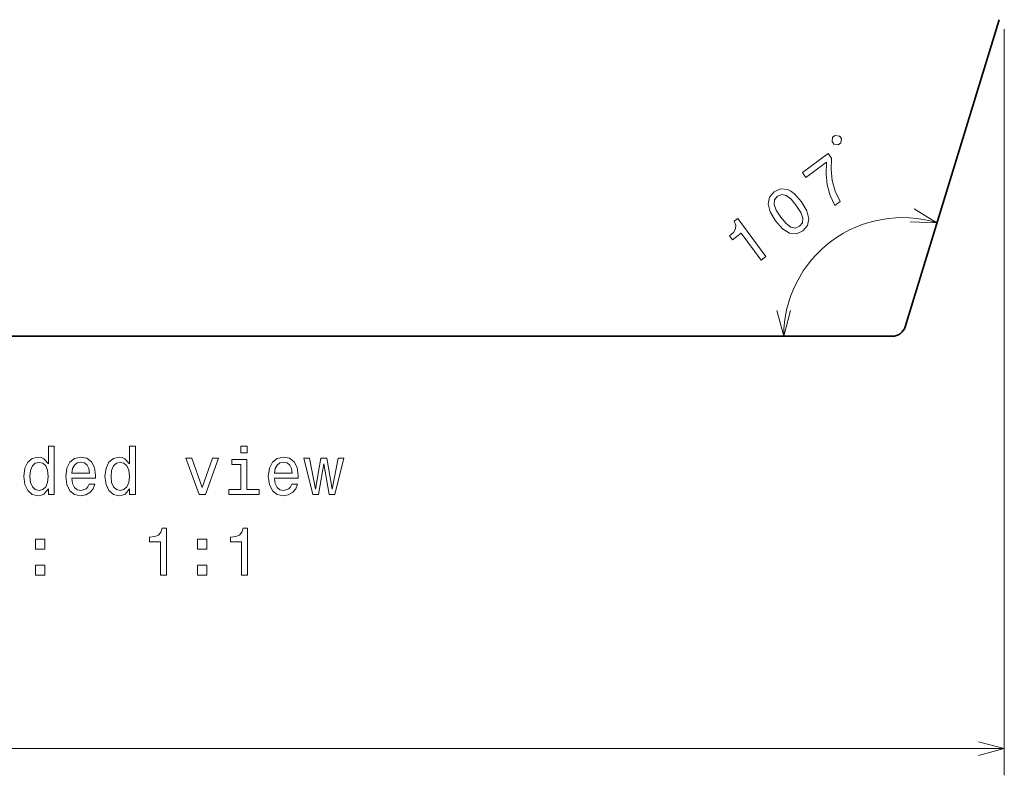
# Model space of a CAD drawing. Extents: x 0 to 420, y 0 to 297.
# Tile 6 of 8: x 211 to 285, y 101 to 158. Entities that reach past the tile are written whole.
import ezdxf

# ---------------------------------------------------------------- set-up
doc = ezdxf.new("R2010")
doc.units = 0

msp = doc.modelspace()

# ---------------------------------------------------------------- linework, layer by layer
at = {"color": 7, "lineweight": 35}
for p, q in [((284.837646, 157.954468), (277.805847, 134.954468)), ((145.798386, 134.246841), (276.849548, 134.246841))]:
    msp.add_line(p, q, dxfattribs=at)
at = {"color": 7, "lineweight": 13}
for p, q in [((285.232788, 157.246841), (285.232788, 101.354614)), ((120.232773, 103.354614), (285.232788, 103.354614))]:
    msp.add_line(p, q, dxfattribs=at)
for points in [[(272.79126, 148.583542), (272.978851, 148.722336), (273.027618, 149.048691), (272.888824, 149.236252), (272.562469, 149.285034), (272.374908, 149.14624), (272.326111, 148.819885), (272.464905, 148.632309)], [(272.526672, 144.033737), (272.936157, 144.336731), (272.574951, 145.10463), (272.348114, 145.902939), (272.251587, 146.728653), (272.283386, 147.59288), (272.034393, 147.929367), (270.104675, 146.50145), (270.377655, 146.132538), (271.918182, 147.272461), (271.877228, 146.395187), (271.963715, 145.574585), (272.178558, 144.792496)], [(268.093018, 142.879807), (268.624786, 142.288315), (269.151306, 141.975266), (269.659363, 141.924576), (270.146973, 142.147369), (270.498535, 142.545532), (270.598602, 143.046204), (270.449097, 143.638245), (270.042999, 144.322723), (269.510162, 144.90715), (269.247131, 145.101501), (268.98468, 145.227264), (268.476654, 145.277954), (267.990082, 145.06221), (267.637451, 144.656982), (267.540405, 144.152283), (267.685852, 143.557236)], [(268.482178, 143.167786), (268.151642, 143.682327), (267.992004, 144.110016), (268.021454, 144.451767), (268.239075, 144.725723), (268.560638, 144.850739), (268.896057, 144.778976), (269.258392, 144.501282), (269.653809, 144.034744), (269.987366, 143.516144), (270.146973, 143.088455), (270.117554, 142.746704), (269.90097, 142.479797), (269.578369, 142.347733), (269.24295, 142.419495), (268.880615, 142.697189)], [(267.010773, 139.952179), (267.3797, 140.225159), (265.282806, 143.058929), (265.007141, 142.85495), (265.117157, 142.55365), (265.094208, 142.279434), (264.943237, 142.017151), (264.659119, 141.756729), (264.872101, 141.468903), (265.52887, 141.954865)], [(213.625519, 122.808807), (213.625519, 122.390221), (214.069321, 122.390221), (214.069321, 126.011261), (213.630554, 126.011261), (213.630554, 124.684891), (213.292664, 125.068176), (213.085892, 125.158951), (212.848862, 125.194252), (212.420181, 125.093391), (212.087326, 124.810966), (211.870468, 124.357079), (211.794815, 123.746849), (211.870468, 123.13662), (212.087326, 122.677681), (212.420181, 122.390221), (212.848862, 122.294403), (213.085892, 122.329704), (213.297699, 122.420479)], [(219.697556, 122.808807), (219.697556, 122.390221), (220.141357, 122.390221), (220.141357, 126.011261), (219.702606, 126.011261), (219.702606, 124.684891), (219.3647, 125.068176), (219.157928, 125.158951), (218.920898, 125.194252), (218.492233, 125.093391), (218.159378, 124.810966), (217.94252, 124.357079), (217.866867, 123.746849), (217.94252, 123.13662), (218.159378, 122.677681), (218.492233, 122.390221), (218.920898, 122.294403), (219.157928, 122.329704), (219.369751, 122.420479)], [(228.513123, 126.011261), (228.044098, 126.011261), (228.044098, 125.506935), (228.513123, 125.506935)], [(212.9245, 124.795837), (213.21701, 124.725235), (213.438919, 124.528549), (213.570038, 124.200737), (213.620468, 123.746849), (213.570038, 123.287918), (213.438919, 122.960106), (213.21701, 122.758377), (212.9245, 122.692818), (212.647125, 122.758377), (212.435303, 122.960106), (212.294098, 123.292961), (212.248718, 123.746849), (212.294098, 124.195694), (212.435303, 124.523506), (212.647125, 124.725235)], [(215.385605, 123.615723), (217.160812, 123.615723), (217.165863, 123.822495), (217.085175, 124.402466), (216.863266, 124.836189), (216.510239, 125.098434), (216.041214, 125.194252), (215.582291, 125.093391), (215.229263, 124.810966), (215.002319, 124.352036), (214.921616, 123.746849), (214.997269, 123.126534), (215.224213, 122.672638), (215.572205, 122.390221), (216.026093, 122.294403), (216.419464, 122.359962), (216.742233, 122.531433), (216.979263, 122.803764), (217.115417, 123.166878), (216.676666, 123.166878), (216.585892, 122.965149), (216.454758, 122.81385), (216.081558, 122.692818), (215.794098, 122.748291), (215.57724, 122.924805), (215.436035, 123.212265), (215.385605, 123.600594)], [(215.385605, 123.988922), (215.441071, 124.336906), (215.57724, 124.594109), (215.784012, 124.75045), (216.056351, 124.805923), (216.323639, 124.75045), (216.530411, 124.594109), (216.656494, 124.336906), (216.701874, 123.988922)], [(218.996552, 124.795837), (219.289063, 124.725235), (219.510956, 124.528549), (219.64209, 124.200737), (219.69252, 123.746849), (219.64209, 123.287918), (219.510956, 122.960106), (219.289063, 122.758377), (218.996552, 122.692818), (218.719177, 122.758377), (218.507355, 122.960106), (218.36615, 123.292961), (218.320755, 123.746849), (218.36615, 124.195694), (218.507355, 124.523506), (218.719177, 124.725235)], [(224.917297, 122.390221), (225.386322, 122.390221), (226.374786, 125.098434), (225.915863, 125.098434), (225.154327, 122.914719), (224.37767, 125.098434), (223.913696, 125.098434)], [(228.497986, 122.76342), (228.497986, 125.007652), (227.358215, 125.007652), (227.358215, 124.629417), (228.054184, 124.629417), (228.054184, 122.76342), (227.146408, 122.76342), (227.146408, 122.390221), (229.415863, 122.390221), (229.415863, 122.76342)], [(230.565704, 123.615723), (232.340927, 123.615723), (232.345978, 123.822495), (232.265274, 124.402466), (232.043381, 124.836189), (231.690353, 125.098434), (231.221329, 125.194252), (230.76239, 125.093391), (230.409363, 124.810966), (230.182434, 124.352036), (230.10173, 123.746849), (230.177383, 123.126534), (230.404327, 122.672638), (230.752319, 122.390221), (231.206207, 122.294403), (231.599579, 122.359962), (231.922333, 122.531433), (232.159363, 122.803764), (232.295532, 123.166878), (231.856781, 123.166878), (231.765991, 122.965149), (231.634872, 122.81385), (231.261673, 122.692818), (230.974213, 122.748291), (230.757355, 122.924805), (230.61615, 123.212265), (230.565704, 123.600594)], [(230.565704, 123.988922), (230.621185, 124.336906), (230.757355, 124.594109), (230.964127, 124.75045), (231.236465, 124.805923), (231.503754, 124.75045), (231.710526, 124.594109), (231.836609, 124.336906), (231.881989, 123.988922)], [(233.853897, 122.390221), (234.257355, 124.689934), (234.660812, 122.390221), (235.084442, 122.390221), (235.750153, 125.098434), (235.321472, 125.098434), (234.87262, 122.798721), (234.474213, 125.098434), (234.035446, 125.098434), (233.637039, 122.798721), (233.188187, 125.098434), (232.764557, 125.098434), (233.430267, 122.390221)], [(222.022491, 116.343391), (222.481415, 116.343391), (222.481415, 119.868607), (222.138489, 119.868607), (222.047699, 119.560974), (221.86615, 119.354202), (221.588776, 119.233162), (221.20549, 119.192818), (221.20549, 118.834747), (222.022491, 118.834747)], [(228.094528, 116.343391), (228.553467, 116.343391), (228.553467, 119.868607), (228.210526, 119.868607), (228.119751, 119.560974), (227.938187, 119.354202), (227.660812, 119.233162), (227.277527, 119.192818), (227.277527, 118.834747), (228.094528, 118.834747)], [(212.657211, 118.300163), (213.35318, 118.300163), (213.35318, 119.051605), (212.657211, 119.051605)], [(224.8013, 118.300163), (225.497269, 118.300163), (225.497269, 119.051605), (224.8013, 119.051605)], [(212.657211, 116.343391), (213.35318, 116.343391), (213.35318, 117.094833), (212.657211, 117.094833)], [(224.8013, 116.343391), (225.497269, 116.343391), (225.497269, 117.094833), (224.8013, 117.094833)]]:
    msp.add_lwpolyline(points, close=True, dxfattribs=at)
for points in [[(278.186615, 142.807434), (280.185394, 142.73764), (278.489319, 143.79747)], [(268.193115, 136.178696), (268.710754, 134.246841), (269.228394, 136.178696)], [(283.300934, 102.836975), (285.232788, 103.354614), (283.300934, 103.872253)]]:
    msp.add_lwpolyline(points, dxfattribs=at)
msp.add_arc((277.589508, 134.246841), 8.878746, 73.000003, 180.000009, dxfattribs=at)
at = {"color": 7, "lineweight": 35}
msp.add_arc((276.849548, 135.246841), 1, 269.999997, 343.000001, dxfattribs=at)

doc.saveas('drawing.dxf')
